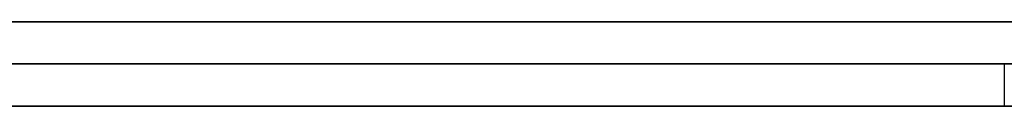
# Model space of a CAD drawing. Extents: x -3.09 to 3.09, y -0.36 to 1.94.
# Tile 35 of 168: x -1.993817 to -1.989131, y 1.8416 to 1.842. Entities that reach past the tile are written whole.
import ezdxf

# ---------------------------------------------------------------- set-up
doc = ezdxf.new("R2010")
doc.units = 0
doc.layers.get('0').update_dxf_attribs({"linetype": 'CONTINUOUS'})

# ---------------------------------------------------------------- blocks, each defined once
blk = doc.blocks.new('*U1')
at = {"extrusion": (0, 1, 0)}
for p, q in [((-3.01875, 1.842, 0.83), (3.01875, 1.842, 0.83)), ((3.01875, 1.842, -0.83), (-3.01875, 1.842, -0.83)), ((-2.92375, 1.842, -0.815), (2.92375, 1.842, -0.815)), ((2.92375, 1.842, 0.815), (-2.92375, 1.842, 0.815)), ((2.92375, 1.842, -0.7525), (-2.92375, 1.842, -0.7525)), ((-2.92375, 1.842, 0.7525), (2.92375, 1.842, 0.7525)), ((-2.71875, 1.842, -0.61), (-1.93875, 1.842, -0.61)), ((-1.93875, 1.842, -0.36), (-2.71875, 1.842, -0.36)), ((-2.45875, 1.842, -0.25), (-0.01875, 1.842, -0.25)), ((-0.01875, 1.842, 0.25), (-2.45875, 1.842, 0.25)), ((-1.9446251, 1.842, 0.5110608), (-2.010421, 1.842, 0.5110608)), ((-2.010421, 1.842, 0.4110608), (-1.9446251, 1.842, 0.4110608)), ((-1.9971148, 1.842, 0.499224), (-1.9446251, 1.842, 0.499224)), ((-1.9446251, 1.842, 0.4620812), (-1.9971148, 1.842, 0.4620812)), ((-1.9446251, 1.842, 0.4228975), (-1.9971148, 1.842, 0.4228975)), ((-1.9971148, 1.842, 0.4502444), (-1.9446251, 1.842, 0.4502444)), ((-1.93875, 1.8418, -0.61), (-2.71875, 1.8418, -0.61)), ((-2.71875, 1.8418, -0.36), (-1.93875, 1.8418, -0.36)), ((-2.45875, 1.8418, 0.25), (-0.01875, 1.8418, 0.25)), ((-0.01875, 1.8418, -0.25), (-2.45875, 1.8418, -0.25)), ((-1.985458, 1.8418, -0.4355915), (-2.0117437, 1.8418, -0.4755915)), ((-1.9986825, 1.8418, -0.4787751), (-1.9698661, 1.8418, -0.4355915)), ((2.92375, 1.8416, -0.815), (-2.92375, 1.8416, -0.815)), ((-2.92375, 1.8416, 0.815), (2.92375, 1.8416, 0.815)), ((2.92375, 1.8416, -0.7525), (-2.92375, 1.8416, -0.7525)), ((-2.92375, 1.8416, 0.7525), (2.92375, 1.8416, 0.7525)), ((-2.0117437, 1.8416, -0.4755915), (-1.985458, 1.8416, -0.4355915)), ((-2.010421, 1.8416, 0.5110608), (-1.9446251, 1.8416, 0.5110608)), ((-1.9446251, 1.8416, 0.4110608), (-2.010421, 1.8416, 0.4110608)), ((-1.9698661, 1.8416, -0.4355915), (-1.9986825, 1.8416, -0.4787751)), ((-1.9446251, 1.8416, 0.499224), (-1.9971148, 1.8416, 0.499224)), ((-1.9971148, 1.8416, 0.4620812), (-1.9446251, 1.8416, 0.4620812)), ((-1.9446251, 1.8416, 0.4502444), (-1.9971148, 1.8416, 0.4502444)), ((-1.9971148, 1.8416, 0.4228975), (-1.9446251, 1.8416, 0.4228975))]:
    blk.add_line(p, q, dxfattribs=at)
at = {"extrusion": (0, 0, -1)}
for p, q in [((-3.01875, 1.842, 0.83), (3.01875, 1.842, 0.83)), ((2.92375, 1.842, -0.7525), (-2.92375, 1.842, -0.7525)), ((2.92375, 1.842, 0.815), (-2.92375, 1.842, 0.815)), ((-1.93875, 1.842, -0.36), (-2.71875, 1.842, -0.36)), ((-0.01875, 1.842, 0.25), (-2.45875, 1.842, 0.25)), ((-1.9446251, 1.842, 0.5110608), (-2.010421, 1.842, 0.5110608)), ((-1.9446251, 1.842, 0.4620812), (-1.9971148, 1.842, 0.4620812)), ((-1.9446251, 1.842, 0.4228975), (-1.9971148, 1.842, 0.4228975)), ((-2.71875, 1.8418, -0.36), (-1.93875, 1.8418, -0.36)), ((-2.45875, 1.8418, 0.25), (-0.01875, 1.8418, 0.25)), ((2.92375, 1.8416, -0.7525), (-2.92375, 1.8416, -0.7525)), ((-2.92375, 1.8416, 0.815), (2.92375, 1.8416, 0.815)), ((-2.010421, 1.8416, 0.5110608), (-1.9446251, 1.8416, 0.5110608)), ((-1.9971148, 1.8416, 0.4620812), (-1.9446251, 1.8416, 0.4620812)), ((-1.9971148, 1.8416, 0.4228975), (-1.9446251, 1.8416, 0.4228975))]:
    blk.add_line(p, q, dxfattribs=at)
for p, q in [((3.01875, 1.842, -0.83), (-3.01875, 1.842, -0.83)), ((-2.92375, 1.842, 0.7525), (2.92375, 1.842, 0.7525)), ((-2.92375, 1.842, -0.815), (2.92375, 1.842, -0.815)), ((-2.71875, 1.842, -0.61), (-1.93875, 1.842, -0.61)), ((-2.45875, 1.842, -0.25), (-0.01875, 1.842, -0.25)), ((-2.010421, 1.842, 0.4110608), (-1.9446251, 1.842, 0.4110608)), ((-1.9971148, 1.842, 0.4502444), (-1.9446251, 1.842, 0.4502444)), ((-1.9971148, 1.842, 0.499224), (-1.9446251, 1.842, 0.499224)), ((-1.93875, 1.8418, -0.61), (-2.71875, 1.8418, -0.61)), ((-0.01875, 1.8418, -0.25), (-2.45875, 1.8418, -0.25)), ((-1.9891315, 1.8418, -0.5209792), (-1.9891315, 1.8416, -0.5209792)), ((-1.9891315, 1.8418, -0.5209792), (-1.9891315, 1.8416, -0.5209792)), ((-2.92375, 1.8416, 0.7525), (2.92375, 1.8416, 0.7525)), ((2.92375, 1.8416, -0.815), (-2.92375, 1.8416, -0.815)), ((-1.9446251, 1.8416, 0.4110608), (-2.010421, 1.8416, 0.4110608)), ((-1.9446251, 1.8416, 0.4502444), (-1.9971148, 1.8416, 0.4502444)), ((-1.9446251, 1.8416, 0.499224), (-1.9971148, 1.8416, 0.499224))]:
    blk.add_line(p, q)
at = {"extrusion": (0.835705, 0, -0.549178)}
for p, q in [((-1.985458, 1.8418, -0.4355915), (-2.0117437, 1.8418, -0.4755915)), ((-2.0117437, 1.8416, -0.4755915), (-1.985458, 1.8416, -0.4355915))]:
    blk.add_line(p, q, dxfattribs=at)
at = {"extrusion": (-0.831808, 0, 0.555063)}
for p, q in [((-1.9986825, 1.8418, -0.4787751), (-1.9698661, 1.8418, -0.4355915)), ((-1.9698661, 1.8416, -0.4355915), (-1.9986825, 1.8416, -0.4787751))]:
    blk.add_line(p, q, dxfattribs=at)
for points in [[(-1.98913, 1.8418, -0.520979), (-1.98919, 1.8418, -0.521022), (-1.98924, 1.8418, -0.521064), (-1.9893, 1.8418, -0.521106), (-1.98935, 1.8418, -0.521148), (-1.98941, 1.8418, -0.52119), (-1.98946, 1.8418, -0.521231), (-1.98952, 1.8418, -0.521272), (-1.98958, 1.8418, -0.521313), (-1.98963, 1.8418, -0.521353), (-1.98969, 1.8418, -0.521393), (-1.98975, 1.8418, -0.521433), (-1.9898, 1.8418, -0.521473), (-1.98986, 1.8418, -0.521512), (-1.98992, 1.8418, -0.521551), (-1.98998, 1.8418, -0.52159), (-1.99004, 1.8418, -0.521629), (-1.9901, 1.8418, -0.521667), (-1.99015, 1.8418, -0.521705), (-1.99021, 1.8418, -0.521743), (-1.99027, 1.8418, -0.52178), (-1.99033, 1.8418, -0.521818), (-1.99039, 1.8418, -0.521854), (-1.99045, 1.8418, -0.521891), (-1.99051, 1.8418, -0.521928), (-1.99057, 1.8418, -0.521964), (-1.99063, 1.8418, -0.522), (-1.99069, 1.8418, -0.522035), (-1.99075, 1.8418, -0.522071), (-1.99082, 1.8418, -0.522106), (-1.99088, 1.8418, -0.522141), (-1.99094, 1.8418, -0.522175), (-1.991, 1.8418, -0.522209), (-1.99106, 1.8418, -0.522243), (-1.99113, 1.8418, -0.522277), (-1.99119, 1.8418, -0.522311), (-1.99125, 1.8418, -0.522344), (-1.99131, 1.8418, -0.522377), (-1.99138, 1.8418, -0.522409), (-1.99144, 1.8418, -0.522442), (-1.99151, 1.8418, -0.522474), (-1.99157, 1.8418, -0.522506), (-1.99163, 1.8418, -0.522537), (-1.9917, 1.8418, -0.522569), (-1.99176, 1.8418, -0.5226), (-1.99183, 1.8418, -0.522631), (-1.99189, 1.8418, -0.522661), (-1.99196, 1.8418, -0.522691), (-1.99203, 1.8418, -0.522721), (-1.99209, 1.8418, -0.522751), (-1.99216, 1.8418, -0.522781), (-1.99222, 1.8418, -0.52281), (-1.99229, 1.8418, -0.522839), (-1.99236, 1.8418, -0.522867), (-1.99242, 1.8418, -0.522896), (-1.99249, 1.8418, -0.522924), (-1.99256, 1.8418, -0.522952), (-1.99263, 1.8418, -0.522979), (-1.9927, 1.8418, -0.523006), (-1.99276, 1.8418, -0.523033), (-1.99283, 1.8418, -0.52306), (-1.9929, 1.8418, -0.523087), (-1.99297, 1.8418, -0.523113), (-1.99304, 1.8418, -0.523139), (-1.99311, 1.8418, -0.523165), (-1.99318, 1.8418, -0.52319), (-1.99325, 1.8418, -0.523215), (-1.99332, 1.8418, -0.52324), (-1.99339, 1.8418, -0.523265), (-1.99346, 1.8418, -0.523289), (-1.99353, 1.8418, -0.523313), (-1.9936, 1.8418, -0.523337), (-1.99367, 1.8418, -0.52336), (-1.99375, 1.8418, -0.523384), (-1.99382, 1.8418, -0.523407)], [(-1.98913, 1.8418, -0.520979), (-1.98919, 1.8418, -0.521022), (-1.98924, 1.8418, -0.521064), (-1.9893, 1.8418, -0.521106), (-1.98935, 1.8418, -0.521148), (-1.98941, 1.8418, -0.52119), (-1.98946, 1.8418, -0.521231), (-1.98952, 1.8418, -0.521272), (-1.98958, 1.8418, -0.521313), (-1.98963, 1.8418, -0.521353), (-1.98969, 1.8418, -0.521393), (-1.98975, 1.8418, -0.521433), (-1.9898, 1.8418, -0.521473), (-1.98986, 1.8418, -0.521512), (-1.98992, 1.8418, -0.521551), (-1.98998, 1.8418, -0.52159), (-1.99004, 1.8418, -0.521629), (-1.9901, 1.8418, -0.521667), (-1.99015, 1.8418, -0.521705), (-1.99021, 1.8418, -0.521743), (-1.99027, 1.8418, -0.52178), (-1.99033, 1.8418, -0.521818), (-1.99039, 1.8418, -0.521854), (-1.99045, 1.8418, -0.521891), (-1.99051, 1.8418, -0.521928), (-1.99057, 1.8418, -0.521964), (-1.99063, 1.8418, -0.522), (-1.99069, 1.8418, -0.522035), (-1.99075, 1.8418, -0.522071), (-1.99082, 1.8418, -0.522106), (-1.99088, 1.8418, -0.522141), (-1.99094, 1.8418, -0.522175), (-1.991, 1.8418, -0.522209), (-1.99106, 1.8418, -0.522243), (-1.99113, 1.8418, -0.522277), (-1.99119, 1.8418, -0.522311), (-1.99125, 1.8418, -0.522344), (-1.99131, 1.8418, -0.522377), (-1.99138, 1.8418, -0.522409), (-1.99144, 1.8418, -0.522442), (-1.99151, 1.8418, -0.522474), (-1.99157, 1.8418, -0.522506), (-1.99163, 1.8418, -0.522537), (-1.9917, 1.8418, -0.522569), (-1.99176, 1.8418, -0.5226), (-1.99183, 1.8418, -0.522631), (-1.99189, 1.8418, -0.522661), (-1.99196, 1.8418, -0.522691), (-1.99203, 1.8418, -0.522721), (-1.99209, 1.8418, -0.522751), (-1.99216, 1.8418, -0.522781), (-1.99222, 1.8418, -0.52281), (-1.99229, 1.8418, -0.522839), (-1.99236, 1.8418, -0.522867), (-1.99242, 1.8418, -0.522896), (-1.99249, 1.8418, -0.522924), (-1.99256, 1.8418, -0.522952), (-1.99263, 1.8418, -0.522979), (-1.9927, 1.8418, -0.523006), (-1.99276, 1.8418, -0.523033), (-1.99283, 1.8418, -0.52306), (-1.9929, 1.8418, -0.523087), (-1.99297, 1.8418, -0.523113), (-1.99304, 1.8418, -0.523139), (-1.99311, 1.8418, -0.523165), (-1.99318, 1.8418, -0.52319), (-1.99325, 1.8418, -0.523215), (-1.99332, 1.8418, -0.52324), (-1.99339, 1.8418, -0.523265), (-1.99346, 1.8418, -0.523289), (-1.99353, 1.8418, -0.523313), (-1.9936, 1.8418, -0.523337), (-1.99367, 1.8418, -0.52336), (-1.99375, 1.8418, -0.523384), (-1.99382, 1.8418, -0.523407)], [(-1.99393, 1.8418, -0.535213), (-1.99378, 1.8418, -0.535199), (-1.99363, 1.8418, -0.535184), (-1.99348, 1.8418, -0.53517), (-1.99333, 1.8418, -0.535155), (-1.99318, 1.8418, -0.53514), (-1.99304, 1.8418, -0.535124), (-1.99289, 1.8418, -0.535109), (-1.99275, 1.8418, -0.535093), (-1.9926, 1.8418, -0.535076), (-1.99246, 1.8418, -0.53506), (-1.99231, 1.8418, -0.535043), (-1.99217, 1.8418, -0.535026), (-1.99203, 1.8418, -0.535009), (-1.99189, 1.8418, -0.534991), (-1.99175, 1.8418, -0.534974), (-1.99161, 1.8418, -0.534956), (-1.99147, 1.8418, -0.534937), (-1.99134, 1.8418, -0.534919), (-1.9912, 1.8418, -0.5349), (-1.99106, 1.8418, -0.534881), (-1.99093, 1.8418, -0.534861), (-1.99079, 1.8418, -0.534842), (-1.99066, 1.8418, -0.534822), (-1.99052, 1.8418, -0.534802), (-1.99039, 1.8418, -0.534781), (-1.99026, 1.8418, -0.534761), (-1.99013, 1.8418, -0.53474), (-1.99, 1.8418, -0.534719), (-1.98987, 1.8418, -0.534697), (-1.98974, 1.8418, -0.534676), (-1.98961, 1.8418, -0.534654), (-1.98949, 1.8418, -0.534632), (-1.98936, 1.8418, -0.534609), (-1.98923, 1.8418, -0.534586), (-1.98911, 1.8418, -0.534563)], [(-1.99393, 1.8418, -0.535213), (-1.99378, 1.8418, -0.535199), (-1.99363, 1.8418, -0.535184), (-1.99348, 1.8418, -0.53517), (-1.99333, 1.8418, -0.535155), (-1.99318, 1.8418, -0.53514), (-1.99304, 1.8418, -0.535124), (-1.99289, 1.8418, -0.535109), (-1.99275, 1.8418, -0.535093), (-1.9926, 1.8418, -0.535076), (-1.99246, 1.8418, -0.53506), (-1.99231, 1.8418, -0.535043), (-1.99217, 1.8418, -0.535026), (-1.99203, 1.8418, -0.535009), (-1.99189, 1.8418, -0.534991), (-1.99175, 1.8418, -0.534974), (-1.99161, 1.8418, -0.534956), (-1.99147, 1.8418, -0.534937), (-1.99134, 1.8418, -0.534919), (-1.9912, 1.8418, -0.5349), (-1.99106, 1.8418, -0.534881), (-1.99093, 1.8418, -0.534861), (-1.99079, 1.8418, -0.534842), (-1.99066, 1.8418, -0.534822), (-1.99052, 1.8418, -0.534802), (-1.99039, 1.8418, -0.534781), (-1.99026, 1.8418, -0.534761), (-1.99013, 1.8418, -0.53474), (-1.99, 1.8418, -0.534719), (-1.98987, 1.8418, -0.534697), (-1.98974, 1.8418, -0.534676), (-1.98961, 1.8418, -0.534654), (-1.98949, 1.8418, -0.534632), (-1.98936, 1.8418, -0.534609), (-1.98923, 1.8418, -0.534586), (-1.98911, 1.8418, -0.534563)], [(-1.98911, 1.8418, -0.482735), (-1.98933, 1.8418, -0.48261), (-1.98956, 1.8418, -0.482485), (-1.98978, 1.8418, -0.482362), (-1.99001, 1.8418, -0.482241), (-1.99024, 1.8418, -0.48212), (-1.99047, 1.8418, -0.482001), (-1.9907, 1.8418, -0.481883), (-1.99094, 1.8418, -0.481766), (-1.99117, 1.8418, -0.481651), (-1.9914, 1.8418, -0.481537), (-1.99164, 1.8418, -0.481424), (-1.99188, 1.8418, -0.481312), (-1.99211, 1.8418, -0.481202), (-1.99235, 1.8418, -0.481093), (-1.99259, 1.8418, -0.480985), (-1.99283, 1.8418, -0.480878), (-1.99308, 1.8418, -0.480773), (-1.99332, 1.8418, -0.480669), (-1.99357, 1.8418, -0.480566), (-1.99381, 1.8418, -0.480465), (-1.99406, 1.8418, -0.480364)], [(-1.98911, 1.8418, -0.482735), (-1.98933, 1.8418, -0.48261), (-1.98956, 1.8418, -0.482485), (-1.98978, 1.8418, -0.482362), (-1.99001, 1.8418, -0.482241), (-1.99024, 1.8418, -0.48212), (-1.99047, 1.8418, -0.482001), (-1.9907, 1.8418, -0.481883), (-1.99094, 1.8418, -0.481766), (-1.99117, 1.8418, -0.481651), (-1.9914, 1.8418, -0.481537), (-1.99164, 1.8418, -0.481424), (-1.99188, 1.8418, -0.481312), (-1.99211, 1.8418, -0.481202), (-1.99235, 1.8418, -0.481093), (-1.99259, 1.8418, -0.480985), (-1.99283, 1.8418, -0.480878), (-1.99308, 1.8418, -0.480773), (-1.99332, 1.8418, -0.480669), (-1.99357, 1.8418, -0.480566), (-1.99381, 1.8418, -0.480465), (-1.99406, 1.8418, -0.480364)], [(-1.99384, 1.8418, -0.491808), (-1.99375, 1.8418, -0.491881), (-1.99365, 1.8418, -0.491955), (-1.99356, 1.8418, -0.492029), (-1.99348, 1.8418, -0.492103), (-1.99339, 1.8418, -0.492177), (-1.9933, 1.8418, -0.492252), (-1.99321, 1.8418, -0.492327), (-1.99312, 1.8418, -0.492402), (-1.99303, 1.8418, -0.492478), (-1.99295, 1.8418, -0.492554), (-1.99286, 1.8418, -0.492631), (-1.99277, 1.8418, -0.492708), (-1.99269, 1.8418, -0.492785), (-1.9926, 1.8418, -0.492863), (-1.99252, 1.8418, -0.49294), (-1.99243, 1.8418, -0.493019), (-1.99235, 1.8418, -0.493097), (-1.99227, 1.8418, -0.493176), (-1.99218, 1.8418, -0.493256), (-1.9921, 1.8418, -0.493335), (-1.99202, 1.8418, -0.493415), (-1.99194, 1.8418, -0.493496), (-1.99186, 1.8418, -0.493576), (-1.99178, 1.8418, -0.493657), (-1.99169, 1.8418, -0.493739), (-1.99161, 1.8418, -0.493821), (-1.99153, 1.8418, -0.493903), (-1.99146, 1.8418, -0.493985), (-1.99138, 1.8418, -0.494068), (-1.9913, 1.8418, -0.494151), (-1.99122, 1.8418, -0.494235), (-1.99114, 1.8418, -0.494318), (-1.99107, 1.8418, -0.494403), (-1.99099, 1.8418, -0.494487), (-1.99091, 1.8418, -0.494572), (-1.99084, 1.8418, -0.494657), (-1.99076, 1.8418, -0.494743), (-1.99069, 1.8418, -0.494829), (-1.99061, 1.8418, -0.494915), (-1.99054, 1.8418, -0.495002), (-1.99046, 1.8418, -0.495089), (-1.99039, 1.8418, -0.495176), (-1.99032, 1.8418, -0.495264), (-1.99025, 1.8418, -0.495352), (-1.99017, 1.8418, -0.49544), (-1.9901, 1.8418, -0.495529), (-1.99003, 1.8418, -0.495618), (-1.98996, 1.8418, -0.495707), (-1.98989, 1.8418, -0.495797), (-1.98982, 1.8418, -0.495887), (-1.98975, 1.8418, -0.495978), (-1.98968, 1.8418, -0.496069), (-1.98961, 1.8418, -0.49616), (-1.98955, 1.8418, -0.496251), (-1.98948, 1.8418, -0.496343), (-1.98941, 1.8418, -0.496435), (-1.98935, 1.8418, -0.496528), (-1.98928, 1.8418, -0.496621), (-1.98921, 1.8418, -0.496714), (-1.98915, 1.8418, -0.496808), (-1.98908, 1.8418, -0.496902)], [(-1.99384, 1.8418, -0.491808), (-1.99375, 1.8418, -0.491881), (-1.99365, 1.8418, -0.491955), (-1.99356, 1.8418, -0.492029), (-1.99348, 1.8418, -0.492103), (-1.99339, 1.8418, -0.492177), (-1.9933, 1.8418, -0.492252), (-1.99321, 1.8418, -0.492327), (-1.99312, 1.8418, -0.492402), (-1.99303, 1.8418, -0.492478), (-1.99295, 1.8418, -0.492554), (-1.99286, 1.8418, -0.492631), (-1.99277, 1.8418, -0.492708), (-1.99269, 1.8418, -0.492785), (-1.9926, 1.8418, -0.492863), (-1.99252, 1.8418, -0.49294), (-1.99243, 1.8418, -0.493019), (-1.99235, 1.8418, -0.493097), (-1.99227, 1.8418, -0.493176), (-1.99218, 1.8418, -0.493256), (-1.9921, 1.8418, -0.493335), (-1.99202, 1.8418, -0.493415), (-1.99194, 1.8418, -0.493496), (-1.99186, 1.8418, -0.493576), (-1.99178, 1.8418, -0.493657), (-1.99169, 1.8418, -0.493739), (-1.99161, 1.8418, -0.493821), (-1.99153, 1.8418, -0.493903), (-1.99146, 1.8418, -0.493985), (-1.99138, 1.8418, -0.494068), (-1.9913, 1.8418, -0.494151), (-1.99122, 1.8418, -0.494235), (-1.99114, 1.8418, -0.494318), (-1.99107, 1.8418, -0.494403), (-1.99099, 1.8418, -0.494487), (-1.99091, 1.8418, -0.494572), (-1.99084, 1.8418, -0.494657), (-1.99076, 1.8418, -0.494743), (-1.99069, 1.8418, -0.494829), (-1.99061, 1.8418, -0.494915), (-1.99054, 1.8418, -0.495002), (-1.99046, 1.8418, -0.495089), (-1.99039, 1.8418, -0.495176), (-1.99032, 1.8418, -0.495264), (-1.99025, 1.8418, -0.495352), (-1.99017, 1.8418, -0.49544), (-1.9901, 1.8418, -0.495529), (-1.99003, 1.8418, -0.495618), (-1.98996, 1.8418, -0.495707), (-1.98989, 1.8418, -0.495797), (-1.98982, 1.8418, -0.495887), (-1.98975, 1.8418, -0.495978), (-1.98968, 1.8418, -0.496069), (-1.98961, 1.8418, -0.49616), (-1.98955, 1.8418, -0.496251), (-1.98948, 1.8418, -0.496343), (-1.98941, 1.8418, -0.496435), (-1.98935, 1.8418, -0.496528), (-1.98928, 1.8418, -0.496621), (-1.98921, 1.8418, -0.496714), (-1.98915, 1.8418, -0.496808), (-1.98908, 1.8418, -0.496902)], [(-1.98913, 1.8416, -0.520979), (-1.98921, 1.8416, -0.521043), (-1.9893, 1.8416, -0.521107), (-1.98938, 1.8416, -0.521169), (-1.98946, 1.8416, -0.521231), (-1.98955, 1.8416, -0.521293), (-1.98963, 1.8416, -0.521354), (-1.98972, 1.8416, -0.521414), (-1.98981, 1.8416, -0.521474), (-1.98989, 1.8416, -0.521533), (-1.98998, 1.8416, -0.521592), (-1.99007, 1.8416, -0.52165), (-1.99016, 1.8416, -0.521707), (-1.99025, 1.8416, -0.521763), (-1.99033, 1.8416, -0.52182), (-1.99042, 1.8416, -0.521875), (-1.99052, 1.8416, -0.52193), (-1.99061, 1.8416, -0.521984), (-1.9907, 1.8416, -0.522038), (-1.99079, 1.8416, -0.522091), (-1.99088, 1.8416, -0.522143), (-1.99098, 1.8416, -0.522195), (-1.99107, 1.8416, -0.522246), (-1.99116, 1.8416, -0.522297), (-1.99126, 1.8416, -0.522347), (-1.99135, 1.8416, -0.522396), (-1.99145, 1.8416, -0.522445), (-1.99154, 1.8416, -0.522493), (-1.99164, 1.8416, -0.522541), (-1.99174, 1.8416, -0.522588), (-1.99184, 1.8416, -0.522634), (-1.99193, 1.8416, -0.52268), (-1.99203, 1.8416, -0.522725), (-1.99213, 1.8416, -0.52277), (-1.99223, 1.8416, -0.522814), (-1.99233, 1.8416, -0.522857), (-1.99243, 1.8416, -0.5229), (-1.99254, 1.8416, -0.522942), (-1.99264, 1.8416, -0.522983), (-1.99274, 1.8416, -0.523024), (-1.99284, 1.8416, -0.523064), (-1.99295, 1.8416, -0.523104), (-1.99305, 1.8416, -0.523143), (-1.99316, 1.8416, -0.523182), (-1.99326, 1.8416, -0.52322), (-1.99337, 1.8416, -0.523257), (-1.99347, 1.8416, -0.523293), (-1.99358, 1.8416, -0.523329), (-1.99369, 1.8416, -0.523365), (-1.99379, 1.8416, -0.5234), (-1.9939, 1.8416, -0.523434)], [(-1.98913, 1.8416, -0.520979), (-1.98921, 1.8416, -0.521043), (-1.9893, 1.8416, -0.521107), (-1.98938, 1.8416, -0.521169), (-1.98946, 1.8416, -0.521231), (-1.98955, 1.8416, -0.521293), (-1.98963, 1.8416, -0.521354), (-1.98972, 1.8416, -0.521414), (-1.98981, 1.8416, -0.521474), (-1.98989, 1.8416, -0.521533), (-1.98998, 1.8416, -0.521592), (-1.99007, 1.8416, -0.52165), (-1.99016, 1.8416, -0.521707), (-1.99025, 1.8416, -0.521763), (-1.99033, 1.8416, -0.52182), (-1.99042, 1.8416, -0.521875), (-1.99052, 1.8416, -0.52193), (-1.99061, 1.8416, -0.521984), (-1.9907, 1.8416, -0.522038), (-1.99079, 1.8416, -0.522091), (-1.99088, 1.8416, -0.522143), (-1.99098, 1.8416, -0.522195), (-1.99107, 1.8416, -0.522246), (-1.99116, 1.8416, -0.522297), (-1.99126, 1.8416, -0.522347), (-1.99135, 1.8416, -0.522396), (-1.99145, 1.8416, -0.522445), (-1.99154, 1.8416, -0.522493), (-1.99164, 1.8416, -0.522541), (-1.99174, 1.8416, -0.522588), (-1.99184, 1.8416, -0.522634), (-1.99193, 1.8416, -0.52268), (-1.99203, 1.8416, -0.522725), (-1.99213, 1.8416, -0.52277), (-1.99223, 1.8416, -0.522814), (-1.99233, 1.8416, -0.522857), (-1.99243, 1.8416, -0.5229), (-1.99254, 1.8416, -0.522942), (-1.99264, 1.8416, -0.522983), (-1.99274, 1.8416, -0.523024), (-1.99284, 1.8416, -0.523064), (-1.99295, 1.8416, -0.523104), (-1.99305, 1.8416, -0.523143), (-1.99316, 1.8416, -0.523182), (-1.99326, 1.8416, -0.52322), (-1.99337, 1.8416, -0.523257), (-1.99347, 1.8416, -0.523293), (-1.99358, 1.8416, -0.523329), (-1.99369, 1.8416, -0.523365), (-1.99379, 1.8416, -0.5234), (-1.9939, 1.8416, -0.523434)], [(-1.98896, 1.8416, -0.534535), (-1.98914, 1.8416, -0.53457), (-1.98933, 1.8416, -0.534604), (-1.98952, 1.8416, -0.534638), (-1.98971, 1.8416, -0.534671), (-1.98991, 1.8416, -0.534703), (-1.9901, 1.8416, -0.534735), (-1.9903, 1.8416, -0.534767), (-1.9905, 1.8416, -0.534798), (-1.9907, 1.8416, -0.534828), (-1.9909, 1.8416, -0.534858), (-1.9911, 1.8416, -0.534887), (-1.99131, 1.8416, -0.534915), (-1.99152, 1.8416, -0.534943), (-1.99173, 1.8416, -0.53497), (-1.99194, 1.8416, -0.534997), (-1.99215, 1.8416, -0.535023), (-1.99236, 1.8416, -0.535049), (-1.99258, 1.8416, -0.535074), (-1.9928, 1.8416, -0.535098), (-1.99301, 1.8416, -0.535122), (-1.99323, 1.8416, -0.535145), (-1.99346, 1.8416, -0.535168), (-1.99368, 1.8416, -0.53519), (-1.99391, 1.8416, -0.535211)], [(-1.98896, 1.8416, -0.534535), (-1.98914, 1.8416, -0.53457), (-1.98933, 1.8416, -0.534604), (-1.98952, 1.8416, -0.534638), (-1.98971, 1.8416, -0.534671), (-1.98991, 1.8416, -0.534703), (-1.9901, 1.8416, -0.534735), (-1.9903, 1.8416, -0.534767), (-1.9905, 1.8416, -0.534798), (-1.9907, 1.8416, -0.534828), (-1.9909, 1.8416, -0.534858), (-1.9911, 1.8416, -0.534887), (-1.99131, 1.8416, -0.534915), (-1.99152, 1.8416, -0.534943), (-1.99173, 1.8416, -0.53497), (-1.99194, 1.8416, -0.534997), (-1.99215, 1.8416, -0.535023), (-1.99236, 1.8416, -0.535049), (-1.99258, 1.8416, -0.535074), (-1.9928, 1.8416, -0.535098), (-1.99301, 1.8416, -0.535122), (-1.99323, 1.8416, -0.535145), (-1.99346, 1.8416, -0.535168), (-1.99368, 1.8416, -0.53519), (-1.99391, 1.8416, -0.535211)], [(-1.99405, 1.8416, -0.480369), (-1.99368, 1.8416, -0.48052), (-1.99331, 1.8416, -0.480675), (-1.99294, 1.8416, -0.480832), (-1.99258, 1.8416, -0.480992), (-1.99222, 1.8416, -0.481155), (-1.99186, 1.8416, -0.48132), (-1.9915, 1.8416, -0.481489), (-1.99115, 1.8416, -0.48166), (-1.9908, 1.8416, -0.481834), (-1.99045, 1.8416, -0.482011), (-1.99011, 1.8416, -0.482191), (-1.98976, 1.8416, -0.482374), (-1.98942, 1.8416, -0.48256), (-1.98908, 1.8416, -0.482748)], [(-1.99405, 1.8416, -0.480369), (-1.99368, 1.8416, -0.48052), (-1.99331, 1.8416, -0.480675), (-1.99294, 1.8416, -0.480832), (-1.99258, 1.8416, -0.480992), (-1.99222, 1.8416, -0.481155), (-1.99186, 1.8416, -0.48132), (-1.9915, 1.8416, -0.481489), (-1.99115, 1.8416, -0.48166), (-1.9908, 1.8416, -0.481834), (-1.99045, 1.8416, -0.482011), (-1.99011, 1.8416, -0.482191), (-1.98976, 1.8416, -0.482374), (-1.98942, 1.8416, -0.48256), (-1.98908, 1.8416, -0.482748)], [(-1.99384, 1.8416, -0.491809), (-1.9937, 1.8416, -0.491919), (-1.99356, 1.8416, -0.49203), (-1.99343, 1.8416, -0.492141), (-1.9933, 1.8416, -0.492254), (-1.99316, 1.8416, -0.492367), (-1.99303, 1.8416, -0.492481), (-1.9929, 1.8416, -0.492595), (-1.99277, 1.8416, -0.492711), (-1.99264, 1.8416, -0.492827), (-1.99251, 1.8416, -0.492944), (-1.99239, 1.8416, -0.493062), (-1.99226, 1.8416, -0.493181), (-1.99214, 1.8416, -0.4933), (-1.99201, 1.8416, -0.49342), (-1.99189, 1.8416, -0.493541), (-1.99177, 1.8416, -0.493663), (-1.99165, 1.8416, -0.493786), (-1.99153, 1.8416, -0.493909), (-1.99141, 1.8416, -0.494033), (-1.99129, 1.8416, -0.494158), (-1.99117, 1.8416, -0.494284), (-1.99106, 1.8416, -0.494411), (-1.99094, 1.8416, -0.494538), (-1.99083, 1.8416, -0.494666), (-1.99072, 1.8416, -0.494795), (-1.9906, 1.8416, -0.494925), (-1.99049, 1.8416, -0.495055), (-1.99038, 1.8416, -0.495186), (-1.99027, 1.8416, -0.495318), (-1.99017, 1.8416, -0.495451), (-1.99006, 1.8416, -0.495585), (-1.98995, 1.8416, -0.495719), (-1.98985, 1.8416, -0.495855), (-1.98974, 1.8416, -0.495991), (-1.98964, 1.8416, -0.496127), (-1.98954, 1.8416, -0.496265), (-1.98944, 1.8416, -0.496403), (-1.98933, 1.8416, -0.496543), (-1.98924, 1.8416, -0.496683), (-1.98914, 1.8416, -0.496823), (-1.98904, 1.8416, -0.496965)], [(-1.99384, 1.8416, -0.491809), (-1.9937, 1.8416, -0.491919), (-1.99356, 1.8416, -0.49203), (-1.99343, 1.8416, -0.492141), (-1.9933, 1.8416, -0.492254), (-1.99316, 1.8416, -0.492367), (-1.99303, 1.8416, -0.492481), (-1.9929, 1.8416, -0.492595), (-1.99277, 1.8416, -0.492711), (-1.99264, 1.8416, -0.492827), (-1.99251, 1.8416, -0.492944), (-1.99239, 1.8416, -0.493062), (-1.99226, 1.8416, -0.493181), (-1.99214, 1.8416, -0.4933), (-1.99201, 1.8416, -0.49342), (-1.99189, 1.8416, -0.493541), (-1.99177, 1.8416, -0.493663), (-1.99165, 1.8416, -0.493786), (-1.99153, 1.8416, -0.493909), (-1.99141, 1.8416, -0.494033), (-1.99129, 1.8416, -0.494158), (-1.99117, 1.8416, -0.494284), (-1.99106, 1.8416, -0.494411), (-1.99094, 1.8416, -0.494538), (-1.99083, 1.8416, -0.494666), (-1.99072, 1.8416, -0.494795), (-1.9906, 1.8416, -0.494925), (-1.99049, 1.8416, -0.495055), (-1.99038, 1.8416, -0.495186), (-1.99027, 1.8416, -0.495318), (-1.99017, 1.8416, -0.495451), (-1.99006, 1.8416, -0.495585), (-1.98995, 1.8416, -0.495719), (-1.98985, 1.8416, -0.495855), (-1.98974, 1.8416, -0.495991), (-1.98964, 1.8416, -0.496127), (-1.98954, 1.8416, -0.496265), (-1.98944, 1.8416, -0.496403), (-1.98933, 1.8416, -0.496543), (-1.98924, 1.8416, -0.496683), (-1.98914, 1.8416, -0.496823), (-1.98904, 1.8416, -0.496965)]]:
    blk.add_polyline3d(points)

msp = doc.modelspace()

# ---------------------------------------------------------------- block references
msp.add_blockref('*U1', (0, 0))

doc.saveas('drawing.dxf')
